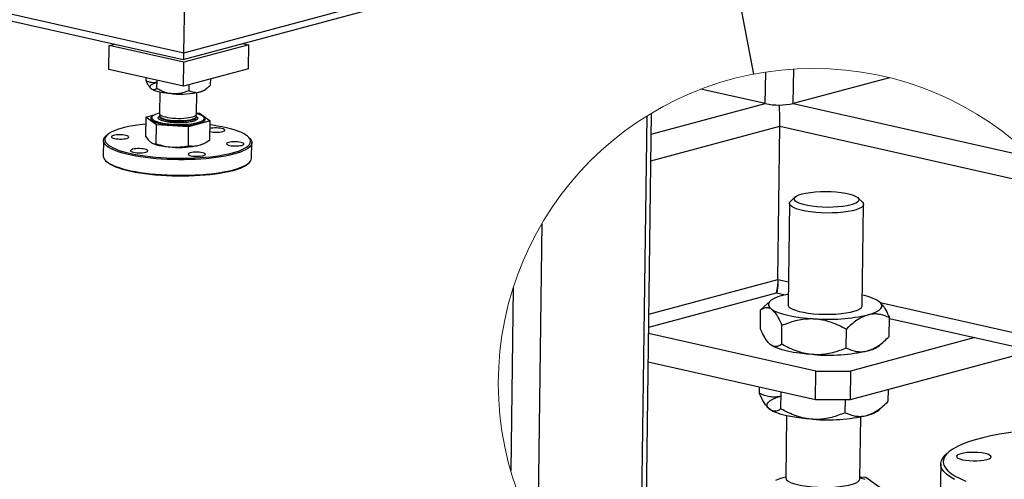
# Model space of a CAD drawing. Header units: millimetres. Extents: x 5 to 589, y 5 to 415.
# Tile 61 of 85: x 459 to 496, y 200 to 217. Entities that reach past the tile are written whole.
import ezdxf

# ---------------------------------------------------------------- set-up
doc = ezdxf.new("R2010")
doc.units = ezdxf.units.MM
doc.layers.add('TRAIT-FORT', color=4, linetype='Continuous', lineweight=25)
doc.dimstyles.new('SLDDIMSTYLE4', dxfattribs={"dimtxt": 0.18, "dimasz": 2, "dimexe": 0, "dimexo": 0.0625, "dimgap": 0, "dimtad": 0, "dimtih": 1, "dimtoh": 1, "dimdec": 0, "dimrnd": 1e-09, "dimzin": 0, "dimdsep": 46, "dimtxsty": 'Standard', "dimblk1": 'NONE', "dimblk2": 'NONE', "dimsah": 1, "dimcen": 0.09, "dimadec": 0, "dimazin": 0, "dimtfac": 2, "dimtdec": 0, "dimtofl": 0, "dimtmove": 0, "dimatfit": 3, "dimldrblk": 'NONE', "dimfxl": 1, "dimfrac": 2, "dimtolj": 1, "dimtzin": 0, "dimarcsym": 0})

# ---------------------------------------------------------------- blocks, each defined once
blk = doc.blocks.new('_None')

msp = doc.modelspace()

# ---------------------------------------------------------------- linework, layer by layer
at = {"color": 7, "linetype": 'Continuous', "lineweight": 18}
msp.add_circle((488.545, 203.917), 11.594, dxfattribs=at)
at = {"layer": 'TRAIT-FORT', "color": 4, "linetype": 'Continuous', "lineweight": 25}
for p, q in [((465.385, 216.087), (486.618, 221.79)), ((465.357, 215.839), (486.779, 221.592)), ((446.922, 219.991), (465.356, 215.839)), ((447.031, 220.221), (465.385, 216.087)), ((465.385, 216.087), (465.422, 218.908)), ((462.624, 215.471), (462.636, 216.353)), ((462.636, 216.353), (462.836, 216.406)), ((465.38, 215.735), (462.636, 216.353)), ((467.766, 216.376), (465.38, 215.735)), ((467.542, 216.426), (467.766, 216.376)), ((467.754, 215.494), (467.766, 216.376)), ((465.368, 214.853), (465.38, 215.735)), ((465.368, 214.853), (462.624, 215.471)), ((467.754, 215.494), (465.368, 214.853)), ((486.775, 214.214), (486.79, 215.377)), ((487.801, 214.218), (487.818, 215.488)), ((463.997, 215.05), (463.999, 215.162)), ((464.39, 214.766), (464.394, 215.073)), ((465.575, 214.694), (465.578, 214.91)), ((466.191, 214.744), (466.309, 214.852)), ((466.367, 214.907), (466.37, 215.122)), ((491.34, 215.169), (487.801, 214.218)), ((464.164, 214.774), (464.168, 214.771)), ((464.496, 214.637), (464.485, 213.848)), ((465.849, 213.83), (465.859, 214.619)), ((486.775, 214.214), (484.407, 214.747)), ((482.579, 213.087), (486.775, 214.214)), ((487.801, 214.218), (496.627, 212.23)), ((463.979, 213.721), (464.321, 213.812)), ((464.484, 213.765), (464.484, 213.738)), ((465.847, 213.72), (465.847, 213.746)), ((465.849, 213.869), (465.956, 213.862)), ((465.956, 213.862), (466.349, 213.578)), ((482.411, 213.755), (482.149, 194.246)), ((482.325, 194.132), (482.59, 213.864)), ((463.979, 213.721), (463.97, 213.022)), ((464.372, 213.437), (463.979, 213.721)), ((464.194, 213.698), (464.194, 213.693)), ((464.207, 213.735), (464.195, 213.724)), ((464.363, 212.738), (464.372, 213.437)), ((465.557, 213.365), (464.372, 213.437)), ((466.349, 213.578), (465.557, 213.365)), ((465.847, 213.72), (465.847, 213.72)), ((466.135, 213.698), (466.124, 213.709)), ((466.135, 213.667), (466.135, 213.672)), ((466.34, 212.88), (466.349, 213.578)), ((482.566, 212.11), (487.314, 213.385)), ((487.238, 207.744), (487.314, 213.385)), ((487.314, 213.385), (497.686, 211.049)), ((462.561, 213.061), (462.516, 213.02)), ((465.548, 212.667), (465.557, 213.365)), ((462.426, 212.853), (462.418, 212.28)), ((464.203, 212.766), (464.212, 212.761)), ((466.093, 212.736), (466.126, 212.752)), ((467.794, 212.949), (467.751, 212.991)), ((467.872, 212.207), (467.88, 212.78)), ((462.504, 212.111), (462.548, 212.069)), ((467.738, 211.999), (467.782, 212.04)), ((487.663, 210.54), (487.613, 206.811)), ((487.877, 210.778), (487.708, 210.624)), ((490.347, 210.588), (490.183, 210.747)), ((490.34, 206.775), (490.39, 210.504)), ((478.555, 209.8), (478.4, 198.304)), ((482.49, 206.469), (487.238, 207.744)), ((487.238, 207.744), (487.624, 207.657)), ((477.497, 207.432), (477.407, 200.699)), ((482.484, 205.985), (487.184, 207.247)), ((487.182, 207.247), (487.503, 207.174)), ((486.955, 206.949), (486.715, 206.73)), ((490.999, 206.897), (500.102, 204.846)), ((491.008, 206.889), (491.001, 206.895)), ((486.593, 205.927), (486.603, 206.622)), ((486.603, 206.622), (486.72, 206.725)), ((491.333, 205.642), (491.342, 206.337)), ((491.342, 206.31), (500.132, 204.33)), ((487.379, 205.359), (487.388, 206.054)), ((489.749, 205.216), (489.758, 205.911)), ((488.631, 204.367), (482.481, 205.752)), ((494.488, 205.601), (489.913, 204.372)), ((490.98, 205.315), (491.217, 205.531)), ((486.927, 205.375), (486.934, 205.369)), ((496.622, 205.12), (489.899, 203.315)), ((488.617, 203.309), (482.466, 204.694)), ((488.617, 203.309), (488.631, 204.367)), ((488.631, 204.367), (489.913, 204.372)), ((489.913, 204.372), (489.899, 203.315)), ((486.561, 203.547), (486.564, 203.771)), ((491.301, 203.262), (491.307, 203.693)), ((487.347, 202.979), (487.355, 203.593)), ((489.899, 203.315), (488.617, 203.309)), ((489.717, 202.837), (489.723, 203.314)), ((486.896, 202.996), (486.902, 202.989)), ((490.948, 202.935), (491.185, 203.151)), ((487.558, 202.722), (487.527, 200.439)), ((490.254, 200.402), (490.285, 202.685)), ((493.497, 201.365), (493.408, 201.284)), ((493.227, 200.95), (493.212, 199.804)), ((490.255, 200.48), (490.47, 200.467)), ((490.47, 200.467), (491.256, 199.899))]:
    msp.add_line(p, q, dxfattribs=at)
at = {"layer": 'TRAIT-FORT', "color": 4, "linetype": 'Continuous', "lineweight": 25, "flags": 128}
for points in [[(464.192, 214.751), (464.156, 214.784), (464.137, 214.817), (464.137, 214.85), (464.154, 214.883), (464.189, 214.915), (464.241, 214.946), (464.308, 214.974), (464.391, 214.999)], [(464.98, 214.573), (464.848, 214.583), (464.722, 214.598), (464.603, 214.616), (464.494, 214.637), (464.397, 214.662), (464.313, 214.69), (464.244, 214.719), (464.192, 214.751)], [(464.485, 213.863), (464.432, 213.85), (464.357, 213.826), (464.295, 213.801), (464.247, 213.773), (464.214, 213.744), (464.197, 213.714), (464.196, 213.684), (464.21, 213.654), (464.241, 213.624), (464.286, 213.595), (464.346, 213.568), (464.419, 213.542), (464.505, 213.519), (464.601, 213.499), (464.707, 213.481), (464.82, 213.467), (464.939, 213.457), (465.061, 213.45), (465.186, 213.447), (465.31, 213.448), (465.431, 213.453), (465.548, 213.462), (465.659, 213.474), (465.762, 213.49), (465.855, 213.509), (465.936, 213.531), (466.005, 213.555), (466.06, 213.582), (466.101, 213.61), (466.126, 213.64), (466.135, 213.67), (466.128, 213.7), (466.106, 213.73), (466.068, 213.76), (466.015, 213.788), (465.948, 213.815), (465.869, 213.839), (465.849, 213.844)], [(464.485, 213.848), (464.486, 213.839), (464.499, 213.814), (464.528, 213.789), (464.572, 213.765), (464.63, 213.743), (464.7, 213.723), (464.781, 213.706), (464.872, 213.692), (464.969, 213.682), (465.071, 213.675), (465.175, 213.672), (465.279, 213.673), (465.38, 213.678), (465.477, 213.686), (465.566, 213.699), (465.646, 213.714), (465.714, 213.733), (465.77, 213.753), (465.811, 213.776), (465.838, 213.801), (465.848, 213.826), (465.849, 213.83)], [(464.507, 213.806), (464.5, 213.8), (464.485, 213.775), (464.487, 213.749), (464.504, 213.724), (464.537, 213.699), (464.584, 213.676), (464.645, 213.654), (464.718, 213.635)], [(464.718, 213.635), (464.802, 213.619), (464.894, 213.606), (464.993, 213.596), (465.096, 213.59), (465.2, 213.588), (465.304, 213.59), (465.404, 213.596), (465.499, 213.606), (465.586, 213.619), (465.663, 213.635), (465.728, 213.654), (465.78, 213.675), (465.818, 213.699), (465.841, 213.723), (465.847, 213.749), (465.838, 213.774), (465.826, 213.789)], [(463.976, 213.464), (463.854, 213.45), (463.676, 213.426), (463.507, 213.399), (463.348, 213.368), (463.2, 213.334), (463.063, 213.298), (462.939, 213.258), (462.829, 213.217), (462.732, 213.173), (462.65, 213.127), (462.583, 213.08), (462.532, 213.031), (462.496, 212.982), (462.476, 212.931), (462.473, 212.88), (462.485, 212.83), (462.514, 212.779), (462.558, 212.729), (462.618, 212.679), (462.693, 212.631), (462.783, 212.584), (462.888, 212.538), (463.006, 212.495), (463.136, 212.454), (463.279, 212.415), (463.434, 212.379), (463.598, 212.346), (463.772, 212.316), (463.955, 212.289), (464.144, 212.266), (464.34, 212.246), (464.54, 212.23), (464.744, 212.218), (464.951, 212.209), (465.159, 212.205), (465.366, 212.204), (465.573, 212.208), (465.777, 212.215), (465.977, 212.226), (466.172, 212.241), (466.362, 212.26), (466.543, 212.282), (466.717, 212.308), (466.881, 212.337), (467.035, 212.369), (467.177, 212.405), (467.177, 212.405)], [(464.195, 213.724), (464.172, 213.696), (464.162, 213.665), (464.169, 213.633), (464.192, 213.602), (464.231, 213.572), (464.286, 213.542), (464.355, 213.515), (464.437, 213.49), (464.531, 213.467), (464.636, 213.448), (464.749, 213.432), (464.869, 213.419), (464.994, 213.41), (465.122, 213.405), (465.25, 213.404), (465.377, 213.407), (465.501, 213.414), (465.619, 213.425), (465.729, 213.44), (465.83, 213.458), (465.921, 213.479)], [(464.194, 213.693), (464.196, 213.68), (464.21, 213.649), (464.241, 213.619), (464.286, 213.591), (464.346, 213.563), (464.419, 213.538), (464.505, 213.515), (464.601, 213.494), (464.707, 213.477), (464.82, 213.463), (464.939, 213.452), (465.061, 213.446), (465.186, 213.443), (465.31, 213.444), (465.431, 213.449), (465.548, 213.457), (465.659, 213.47), (465.762, 213.486), (465.855, 213.505), (465.936, 213.527), (466.005, 213.551), (466.06, 213.578), (466.101, 213.606), (466.126, 213.635), (466.135, 213.665), (466.135, 213.667)], [(464.484, 213.739), (464.484, 213.729), (464.498, 213.703), (464.527, 213.678), (464.57, 213.655), (464.628, 213.633), (464.699, 213.613), (464.78, 213.596), (464.87, 213.582), (464.968, 213.572), (465.07, 213.565), (465.174, 213.562), (465.278, 213.563), (465.379, 213.568), (465.475, 213.576), (465.564, 213.588), (465.644, 213.604), (465.713, 213.622), (465.768, 213.643), (465.81, 213.666), (465.836, 213.69), (465.847, 213.716), (465.847, 213.721)], [(465.921, 213.479), (465.998, 213.503), (466.063, 213.529), (466.112, 213.558), (466.146, 213.588), (466.164, 213.618), (466.165, 213.65), (466.15, 213.681), (466.135, 213.698)], [(467.177, 212.405), (467.308, 212.443), (467.425, 212.483), (467.529, 212.526), (467.618, 212.571), (467.692, 212.617), (467.752, 212.665), (467.795, 212.714), (467.823, 212.764), (467.835, 212.815), (467.83, 212.866), (467.81, 212.917), (467.773, 212.967), (467.721, 213.017), (467.654, 213.066), (467.571, 213.114), (467.474, 213.16), (467.362, 213.204), (467.238, 213.247), (467.101, 213.287), (466.952, 213.324), (466.793, 213.359), (466.623, 213.39), (466.445, 213.419), (466.347, 213.433)], [(467.211, 212.353), (467.068, 212.317), (466.914, 212.285), (466.749, 212.256), (466.575, 212.229), (466.393, 212.207), (466.203, 212.188), (466.008, 212.172), (465.807, 212.161), (465.602, 212.153), (465.395, 212.149), (465.186, 212.149), (464.978, 212.153), (464.77, 212.161), (464.564, 212.173), (464.362, 212.188), (464.165, 212.207), (463.973, 212.23), (463.788, 212.256), (463.612, 212.286), (463.444, 212.318), (463.286, 212.354), (463.14, 212.392), (463.005, 212.433), (462.882, 212.476), (462.773, 212.521), (462.678, 212.567), (462.598, 212.616), (462.533, 212.665), (462.482, 212.715), (462.448, 212.766), (462.43, 212.817), (462.427, 212.868), (462.44, 212.919), (462.47, 212.969), (462.515, 213.019), (462.516, 213.02)], [(463.275, 212.934), (463.315, 212.948), (463.341, 212.964), (463.352, 212.981), (463.347, 212.998), (463.327, 213.015), (463.291, 213.031), (463.243, 213.044), (463.185, 213.055), (463.118, 213.062), (463.048, 213.066), (462.977, 213.065), (462.909, 213.061), (462.847, 213.053), (462.794, 213.042), (462.754, 213.028), (462.728, 213.012), (462.717, 212.995), (462.722, 212.978), (462.742, 212.961), (462.778, 212.945), (462.826, 212.932), (462.884, 212.921), (462.951, 212.914), (463.021, 212.91), (463.092, 212.911), (463.16, 212.915), (463.222, 212.923), (463.275, 212.934)], [(466.81, 213.187), (466.851, 213.201), (466.877, 213.217), (466.888, 213.234), (466.883, 213.251), (466.863, 213.268), (466.827, 213.284), (466.779, 213.297), (466.72, 213.308), (466.654, 213.315), (466.584, 213.318), (466.513, 213.318), (466.445, 213.314), (466.383, 213.306), (466.345, 213.299)], [(464.212, 212.761), (464.218, 212.758), (464.287, 212.729), (464.371, 212.701), (464.468, 212.676), (464.577, 212.655), (464.695, 212.637), (464.822, 212.622), (464.954, 212.612)], [(465.943, 212.683), (466.025, 212.708), (466.093, 212.736)], [(467.513, 212.679), (467.553, 212.693), (467.58, 212.709), (467.591, 212.726), (467.586, 212.743), (467.565, 212.76), (467.53, 212.776), (467.482, 212.789), (467.423, 212.8), (467.357, 212.807), (467.286, 212.81), (467.215, 212.81), (467.147, 212.806), (467.085, 212.798), (467.033, 212.787), (466.992, 212.773), (466.966, 212.757), (466.955, 212.74), (466.96, 212.723), (466.981, 212.706), (467.016, 212.69), (467.064, 212.677), (467.123, 212.666), (467.189, 212.659), (467.259, 212.655), (467.33, 212.656), (467.399, 212.66), (467.461, 212.668), (467.513, 212.679)], [(467.794, 212.949), (467.824, 212.918), (467.858, 212.867), (467.877, 212.816), (467.879, 212.765), (467.866, 212.714), (467.836, 212.664), (467.791, 212.614), (467.731, 212.566), (467.655, 212.519), (467.565, 212.475), (467.46, 212.432), (467.342, 212.391), (467.211, 212.353)], [(463.977, 212.426), (464.018, 212.44), (464.044, 212.456), (464.055, 212.473), (464.05, 212.49), (464.029, 212.507), (463.994, 212.523), (463.946, 212.536), (463.887, 212.547), (463.821, 212.554), (463.751, 212.558), (463.68, 212.557), (463.611, 212.553), (463.55, 212.545), (463.497, 212.534), (463.457, 212.52), (463.43, 212.504), (463.419, 212.487), (463.424, 212.47), (463.445, 212.453), (463.48, 212.437), (463.528, 212.424), (463.587, 212.413), (463.653, 212.406), (463.724, 212.402), (463.795, 212.403), (463.863, 212.407), (463.925, 212.415), (463.977, 212.426)], [(466.096, 212.298), (466.137, 212.312), (466.163, 212.328), (466.174, 212.345), (466.169, 212.363), (466.149, 212.379), (466.113, 212.395), (466.065, 212.409), (466.006, 212.419), (465.94, 212.426), (465.87, 212.43), (465.799, 212.43), (465.731, 212.425), (465.669, 212.418), (465.616, 212.407), (465.576, 212.393), (465.549, 212.377), (465.538, 212.36), (465.543, 212.342), (465.564, 212.325), (465.599, 212.31), (465.648, 212.296), (465.706, 212.286), (465.772, 212.278), (465.843, 212.275), (465.914, 212.275), (465.982, 212.279), (466.044, 212.287), (466.096, 212.298)], [(462.418, 212.28), (462.422, 212.244), (462.44, 212.193), (462.475, 212.142), (462.525, 212.092), (462.59, 212.043), (462.671, 211.995), (462.766, 211.948), (462.875, 211.903), (462.997, 211.86), (463.132, 211.819), (463.279, 211.781), (463.436, 211.745), (463.604, 211.713), (463.781, 211.683), (463.965, 211.657), (464.157, 211.634), (464.354, 211.615), (464.557, 211.6), (464.762, 211.588), (464.97, 211.58), (465.179, 211.576), (465.387, 211.576), (465.595, 211.58), (465.799, 211.588), (466, 211.599), (466.196, 211.615), (466.385, 211.634), (466.568, 211.657), (466.741, 211.683), (466.906, 211.712), (467.06, 211.745), (467.203, 211.78)], [(467.168, 211.744), (467.026, 211.708), (466.872, 211.676), (466.708, 211.647), (466.535, 211.621), (466.353, 211.599), (466.163, 211.58), (465.968, 211.565), (465.768, 211.554), (465.564, 211.546), (465.357, 211.543), (465.15, 211.544), (464.942, 211.548), (464.735, 211.557), (464.531, 211.569), (464.331, 211.585), (464.135, 211.605), (463.946, 211.628), (463.763, 211.655), (463.589, 211.685), (463.425, 211.718), (463.271, 211.754), (463.128, 211.793), (462.997, 211.834), (462.879, 211.877), (462.775, 211.923), (462.684, 211.97), (462.609, 212.018), (462.549, 212.067), (462.548, 212.069)], [(467.203, 211.78), (467.334, 211.818), (467.452, 211.859), (467.557, 211.902), (467.647, 211.947), (467.723, 211.993), (467.784, 212.041), (467.829, 212.091), (467.858, 212.141), (467.872, 212.192), (467.872, 212.207)], [(490.044, 210.524), (489.928, 210.486), (489.787, 210.455), (489.625, 210.429), (489.447, 210.411), (489.258, 210.4), (489.063, 210.397), (488.866, 210.402), (488.674, 210.415), (488.492, 210.436), (488.324, 210.463), (488.176, 210.496), (488.05, 210.535), (487.952, 210.578), (487.883, 210.624), (487.845, 210.672), (487.839, 210.72), (487.866, 210.767), (487.925, 210.812), (488.013, 210.854), (488.13, 210.891), (488.271, 210.923), (488.432, 210.949), (488.61, 210.967), (488.8, 210.978), (488.995, 210.981), (489.192, 210.975), (489.384, 210.963), (489.566, 210.942), (489.734, 210.915), (489.882, 210.881), (490.007, 210.843), (490.106, 210.8), (490.175, 210.754), (490.213, 210.706), (490.218, 210.658), (490.192, 210.611), (490.133, 210.566), (490.044, 210.524)], [(490.347, 210.588), (490.379, 210.547), (490.39, 210.496), (490.368, 210.446), (490.315, 210.397), (490.232, 210.351), (490.121, 210.309), (489.984, 210.273), (489.825, 210.242), (489.647, 210.217), (489.454, 210.2), (489.251, 210.19), (489.043, 210.188), (488.835, 210.194), (488.631, 210.208), (488.437, 210.229), (488.256, 210.257), (488.093, 210.291), (487.952, 210.33), (487.837, 210.374), (487.749, 210.422), (487.691, 210.471), (487.665, 210.522), (487.67, 210.573), (487.708, 210.623), (487.708, 210.624)], [(487.238, 207.744), (487.236, 207.625), (487.231, 207.518), (487.224, 207.425), (487.215, 207.35), (487.205, 207.294), (487.194, 207.259), (487.184, 207.247)], [(487.399, 207.148), (487.233, 207.097), (487.098, 207.041), (486.994, 206.98), (486.924, 206.917), (486.89, 206.851), (486.891, 206.784), (486.928, 206.717), (487, 206.652)], [(487.618, 207.199), (487.591, 207.193), (487.399, 207.148)], [(490.554, 206.438), (490.72, 206.489), (490.856, 206.545), (490.959, 206.606), (491.029, 206.67), (491.063, 206.735), (491.062, 206.802), (491.025, 206.869), (490.953, 206.934)], [(487, 206.652), (487.105, 206.589), (487.243, 206.529), (487.411, 206.474), (487.605, 206.425), (487.822, 206.381), (488.06, 206.345), (488.313, 206.317), (488.577, 206.296)], [(487.687, 206.701), (487.77, 206.653), (487.881, 206.608), (488.018, 206.568), (488.177, 206.533), (488.355, 206.504), (488.548, 206.482), (488.75, 206.467), (488.958, 206.46), (489.167, 206.461), (489.371, 206.469), (489.565, 206.485), (489.746, 206.508), (489.909, 206.538), (490.05, 206.574), (490.166, 206.615), (490.254, 206.66), (490.312, 206.708), (490.338, 206.759), (490.34, 206.775)], [(488.56, 204.974), (488.295, 204.995), (488.042, 205.023), (487.805, 205.059), (487.587, 205.102), (487.393, 205.152), (487.225, 205.207), (487.088, 205.267), (486.982, 205.33)], [(486.95, 202.95), (486.878, 203.015), (486.841, 203.082), (486.84, 203.149), (486.875, 203.215), (486.944, 203.278), (487.048, 203.339), (487.184, 203.395), (487.349, 203.446)], [(488.528, 202.594), (488.263, 202.615), (488.01, 202.643), (487.773, 202.679), (487.555, 202.723), (487.361, 202.772), (487.193, 202.827), (487.056, 202.887), (486.95, 202.95)], [(496.327, 202.173), (496.083, 202.145), (495.727, 202.097), (495.389, 202.042), (495.071, 201.98), (494.775, 201.913), (494.502, 201.839), (494.254, 201.761), (494.033, 201.677), (493.84, 201.59), (493.676, 201.498), (493.542, 201.404), (493.439, 201.307), (493.367, 201.207), (493.328, 201.107), (493.32, 201.005), (493.345, 200.903), (493.402, 200.802), (493.491, 200.701), (493.611, 200.602), (493.762, 200.506), (493.942, 200.412), (494.15, 200.321)], [(493.732, 200.379), (493.571, 200.475), (493.44, 200.574), (493.34, 200.674), (493.271, 200.776), (493.234, 200.878), (493.229, 200.981), (493.256, 201.082), (493.314, 201.183), (493.405, 201.281), (493.408, 201.284)], [(494.819, 201.09), (494.924, 201.112), (495.005, 201.14), (495.058, 201.171), (495.08, 201.205), (495.07, 201.24), (495.028, 201.274), (494.958, 201.305), (494.861, 201.332), (494.744, 201.354), (494.612, 201.368), (494.471, 201.375), (494.329, 201.375), (494.192, 201.366), (494.069, 201.351), (493.964, 201.328), (493.883, 201.301), (493.83, 201.269), (493.808, 201.235), (493.818, 201.2), (493.859, 201.166), (493.93, 201.135), (494.026, 201.108), (494.144, 201.087), (494.276, 201.072), (494.417, 201.065), (494.559, 201.066), (494.695, 201.074), (494.819, 201.09)], [(487.528, 200.468), (487.422, 200.442), (487.271, 200.395), (487.147, 200.344)], [(487.527, 200.439), (487.529, 200.421), (487.556, 200.37), (487.613, 200.32), (487.701, 200.273), (487.817, 200.229), (487.957, 200.189), (488.12, 200.155), (488.301, 200.127), (488.495, 200.106), (488.699, 200.093), (488.908, 200.087), (489.116, 200.089), (489.318, 200.098), (489.511, 200.116), (489.689, 200.14), (489.848, 200.171), (489.985, 200.208), (490.097, 200.249), (490.18, 200.295), (490.233, 200.344), (490.254, 200.394), (490.254, 200.402)], [(490.454, 200.372), (490.295, 200.421), (490.255, 200.431)]]:
    msp.add_lwpolyline(points, dxfattribs=at)
at = {"layer": 'TRAIT-FORT', "color": 4, "linetype": 'Continuous', "lineweight": 25}
for centre, radius, start, end in [((465.238, 217.92), 3.357, 265.6039, 282.5791), ((465.866, 215.17), 0.537, 281.0888, 307.2905), ((487.277, 216.638), 2.476, 258.2956, 282.213), ((480.725, 213.503), 6.59, 358.9714, 5.7523), ((480.725, 213.503), 6.59, 358.9714, 5.7523), ((466.582, 214.228), 1.066, 257.08, 282.3651), ((465.211, 215.959), 3.357, 265.6039, 282.5791), ((466.877, 213.154), 1.44, 281.6808, 306.6986), ((485.941, 207.635), 1.302, 342.6523, 4.784), ((489.969, 205.232), 1.967, 59.9686, 78.9722), ((487.747, 206.821), 0.134, 184.0423, 243.7179), ((489.092, 212.991), 6.714, 265.6039, 282.5791), ((489.074, 211.669), 6.714, 265.6039, 282.5791), ((490.33, 206.169), 1.073, 281.0888, 307.2906), ((490.298, 203.789), 1.073, 281.089, 307.2904), ((489.042, 209.289), 6.714, 265.6039, 282.579)]:
    msp.add_arc(centre, radius, start, end, dxfattribs=at)
msp.add_ellipse((465.349, 216.213), major_axis=(-0.008, 0.374), ratio=0.094293, start_param=3.118325, end_param=4.367524, dxfattribs=at)
msp.add_ellipse((465.349, 216.213), major_axis=(-0.008, 0.374), ratio=0.094293, start_param=3.118325, end_param=4.367524, dxfattribs=at)
for points, knots in [([(464.192, 214.751), (464.188, 214.754), (464.16, 214.775), (464.107, 214.837), (464.046, 214.943), (464.01, 215.021), (463.997, 215.05)], [0, 0, 0, 0, 0.056672, 0.412929, 0.782233, 1, 1, 1, 1]), ([(464.391, 214.999), (464.357, 214.992), (464.287, 214.978), (464.186, 214.986), (464.089, 215.009), (464.028, 215.036), (463.997, 215.05)], [0, 0, 0, 0, 0.2495779, 0.5043641, 0.7510469, 1, 1, 1, 1]), ([(465.969, 214.644), (466.003, 214.655), (466.073, 214.679), (466.175, 214.741), (466.273, 214.817), (466.336, 214.877), (466.367, 214.907)], [0, 0, 0, 0, 0.249578, 0.504364, 0.751047, 1, 1, 1, 1]), ([(464.39, 214.766), (464.367, 214.751), (464.324, 214.723), (464.256, 214.715), (464.213, 214.739), (464.192, 214.751)], [0, 0, 0, 0, 0.3715706, 0.6815933, 1, 1, 1, 1]), ([(464.98, 214.573), (464.929, 214.579), (464.825, 214.589), (464.674, 214.633), (464.528, 214.692), (464.436, 214.741), (464.39, 214.766)], [0, 0, 0, 0, 0.249578, 0.504364, 0.751047, 1, 1, 1, 1]), ([(465.575, 214.694), (465.493, 214.662), (465.37, 214.614), (465.193, 214.579), (465.077, 214.57), (465.005, 214.572), (464.98, 214.573)], [0, 0, 0, 0, 0.4320454, 0.6543493, 0.8796534, 1, 1, 1, 1]), ([(465.575, 214.694), (465.629, 214.672), (465.71, 214.638), (465.827, 214.625), (465.905, 214.629), (465.952, 214.64), (465.969, 214.644)], [0, 0, 0, 0, 0.432045, 0.654349, 0.879653, 1, 1, 1, 1]), ([(464.688, 213.556), (464.656, 213.564), (464.59, 213.581), (464.514, 213.611), (464.46, 213.645), (464.434, 213.681), (464.441, 213.718), (464.46, 213.743), (464.482, 213.754), (464.484, 213.755)], [0, 0, 0, 0, 0.151266, 0.311594, 0.478586, 0.649123, 0.819659, 0.986652, 1, 1, 1, 1]), ([(464.484, 213.738), (464.484, 213.738), (464.484, 213.738), (464.484, 213.738), (464.484, 213.738)], [0, 0, 0, 0, 0.095456, 1, 1, 1, 1]), ([(465.714, 213.561), (465.683, 213.554), (465.619, 213.538), (465.5, 213.521), (465.363, 213.51), (465.216, 213.505), (465.066, 213.508), (464.924, 213.519), (464.795, 213.535), (464.723, 213.549), (464.688, 213.556)], [0, 0, 0, 0, 0.116516, 0.240011, 0.368641, 0.5, 0.631359, 0.759989, 0.883484, 1, 1, 1, 1]), ([(465.847, 213.735), (465.853, 213.731), (465.879, 213.716), (465.894, 213.688), (465.891, 213.651), (465.855, 213.617), (465.797, 213.586), (465.741, 213.569), (465.714, 213.561)], [0, 0, 0, 0, 0.060651, 0.25609, 0.451529, 0.642906, 0.826645, 1, 1, 1, 1]), ([(463.97, 213.022), (464.002, 212.974), (464.065, 212.876), (464.132, 212.819), (464.165, 212.79)], [0, 0, 0, 0, 0.495458, 1, 1, 1, 1]), ([(464.165, 212.79), (464.198, 212.771), (464.265, 212.732), (464.33, 212.736), (464.363, 212.738)], [0, 0, 0, 0, 0.494511, 1, 1, 1, 1]), ([(464.363, 212.738), (464.459, 212.707), (464.652, 212.644), (464.853, 212.623), (464.954, 212.612)], [0, 0, 0, 0, 0.495458, 1, 1, 1, 1]), ([(464.954, 212.612), (465.053, 212.611), (465.254, 212.608), (465.449, 212.647), (465.548, 212.667)], [0, 0, 0, 0, 0.494511, 1, 1, 1, 1]), ([(465.548, 212.667), (465.612, 212.659), (465.741, 212.643), (465.875, 212.669), (465.943, 212.683)], [0, 0, 0, 0, 0.495458, 1, 1, 1, 1]), ([(465.943, 212.683), (466.009, 212.705), (466.143, 212.75), (466.274, 212.836), (466.34, 212.88)], [0, 0, 0, 0, 0.494511, 1, 1, 1, 1]), ([(491.007, 206.881), (491.032, 206.857), (491.113, 206.781), (491.221, 206.593), (491.298, 206.43), (491.342, 206.337)], [0, 0, 0, 0, 0.158599, 0.515071, 1, 1, 1, 1]), ([(486.603, 206.622), (486.629, 206.641), (486.696, 206.687), (486.829, 206.728), (486.941, 206.692), (486.992, 206.657), (487, 206.652)], [0, 0, 0, 0, 0.228263, 0.568508, 0.934646, 1, 1, 1, 1]), ([(487, 206.652), (487.044, 206.611), (487.144, 206.519), (487.268, 206.311), (487.344, 206.148), (487.388, 206.054)], [0, 0, 0, 0, 0.247771, 0.566464, 1, 1, 1, 1]), ([(487.388, 206.054), (487.552, 206.118), (487.8, 206.215), (488.153, 206.284), (488.386, 206.304), (488.528, 206.298), (488.577, 206.296)], [0, 0, 0, 0, 0.4293857, 0.6517166, 0.878353, 1, 1, 1, 1]), ([(488.577, 206.296), (488.68, 206.286), (488.889, 206.264), (489.191, 206.176), (489.483, 206.058), (489.666, 205.961), (489.758, 205.911)], [0, 0, 0, 0, 0.247947, 0.502484, 0.749838, 1, 1, 1, 1]), ([(490.554, 206.438), (490.484, 206.414), (490.339, 206.365), (490.137, 206.24), (489.941, 206.088), (489.82, 205.971), (489.758, 205.911)], [0, 0, 0, 0, 0.228538, 0.4774018, 0.7320871, 1, 1, 1, 1]), ([(491.342, 206.337), (491.235, 206.381), (491.072, 206.449), (490.836, 206.476), (490.68, 206.468), (490.587, 206.446), (490.554, 206.438)], [0, 0, 0, 0, 0.427328, 0.647092, 0.874601, 1, 1, 1, 1]), ([(486.982, 205.33), (486.974, 205.335), (486.908, 205.385), (486.796, 205.527), (486.684, 205.727), (486.619, 205.87), (486.593, 205.927)], [0, 0, 0, 0, 0.040847, 0.344618, 0.739245, 1, 1, 1, 1]), ([(490.537, 205.116), (490.606, 205.139), (490.752, 205.188), (490.954, 205.313), (491.15, 205.465), (491.271, 205.582), (491.333, 205.642)], [0, 0, 0, 0, 0.228538, 0.477402, 0.732087, 1, 1, 1, 1]), ([(487.379, 205.359), (487.334, 205.329), (487.253, 205.275), (487.103, 205.259), (487.024, 205.305), (486.982, 205.33)], [0, 0, 0, 0, 0.3776169, 0.6677623, 1, 1, 1, 1]), ([(488.56, 204.974), (488.457, 204.985), (488.248, 205.007), (487.946, 205.095), (487.654, 205.212), (487.471, 205.31), (487.379, 205.359)], [0, 0, 0, 0, 0.247946, 0.502483, 0.749838, 1, 1, 1, 1]), ([(489.749, 205.216), (489.585, 205.152), (489.337, 205.055), (488.984, 204.986), (488.751, 204.967), (488.609, 204.972), (488.56, 204.974)], [0, 0, 0, 0, 0.429385, 0.651716, 0.878353, 1, 1, 1, 1]), ([(489.749, 205.216), (489.856, 205.172), (490.019, 205.104), (490.255, 205.077), (490.411, 205.086), (490.504, 205.108), (490.537, 205.116)], [0, 0, 0, 0, 0.427328, 0.647092, 0.874601, 1, 1, 1, 1]), ([(486.95, 202.95), (486.942, 202.956), (486.876, 203.006), (486.765, 203.147), (486.652, 203.347), (486.587, 203.49), (486.561, 203.547)], [0, 0, 0, 0, 0.040848, 0.344618, 0.739245, 1, 1, 1, 1]), ([(487.349, 203.446), (487.281, 203.432), (487.145, 203.404), (486.94, 203.419), (486.744, 203.467), (486.623, 203.52), (486.561, 203.547)], [0, 0, 0, 0, 0.25661, 0.509714, 0.752777, 1, 1, 1, 1]), ([(490.505, 202.736), (490.574, 202.759), (490.72, 202.808), (490.922, 202.933), (491.118, 203.086), (491.239, 203.202), (491.301, 203.262)], [0, 0, 0, 0, 0.228538, 0.477402, 0.732087, 1, 1, 1, 1]), ([(487.347, 202.979), (487.302, 202.949), (487.222, 202.896), (487.071, 202.88), (486.992, 202.925), (486.95, 202.95)], [0, 0, 0, 0, 0.377615, 0.667762, 1, 1, 1, 1]), ([(488.528, 202.594), (488.425, 202.605), (488.216, 202.627), (487.914, 202.715), (487.622, 202.832), (487.439, 202.93), (487.347, 202.979)], [0, 0, 0, 0, 0.247946, 0.502483, 0.749837, 1, 1, 1, 1]), ([(489.717, 202.837), (489.553, 202.773), (489.305, 202.675), (488.952, 202.607), (488.719, 202.587), (488.577, 202.592), (488.528, 202.594)], [0, 0, 0, 0, 0.429386, 0.651716, 0.878353, 1, 1, 1, 1]), ([(489.717, 202.837), (489.824, 202.792), (489.987, 202.725), (490.223, 202.697), (490.379, 202.706), (490.472, 202.728), (490.505, 202.736)], [0, 0, 0, 0, 0.427328, 0.647092, 0.874601, 1, 1, 1, 1])]:
    msp.add_open_spline(points, degree=3, knots=knots, dxfattribs=at)

# ---------------------------------------------------------------- leaders
at = {"color": 7, "linetype": 'Continuous', "lineweight": 18, "has_arrowhead": 0}
msp.add_leader([(486.357, 215.302), (482.637, 234.664)], dimstyle='SLDDIMSTYLE4', dxfattribs=at)

doc.saveas('drawing.dxf')
